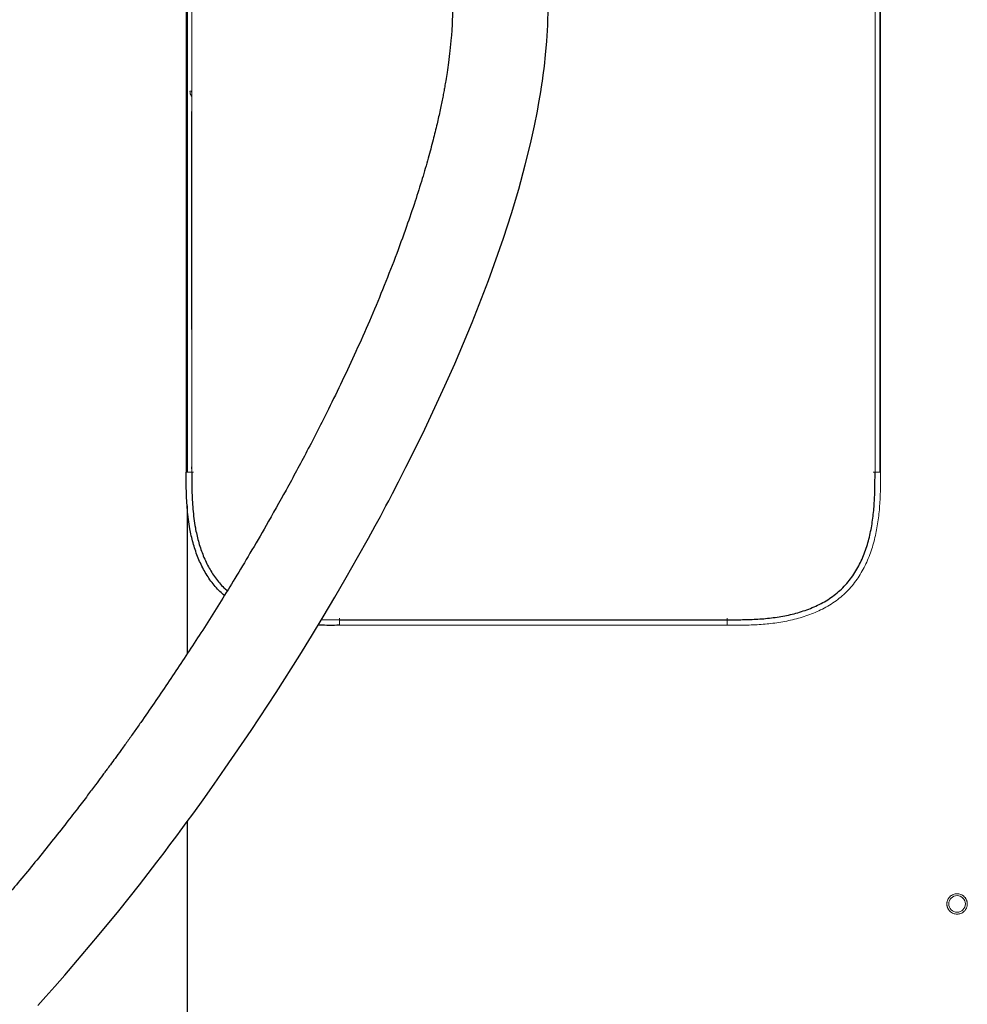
# Paper-space layout '_Front' of a CAD drawing. Header units: millimetres. Extents: x -1506 to 1507, y 5 to 2555.
# Tile 3 of 55: x -1124 to -781, y 347 to 702. Entities that reach past the tile are written whole.
import ezdxf

# ---------------------------------------------------------------- set-up
doc = ezdxf.new("R2010")
doc.units = ezdxf.units.MM

psp = doc.layouts.new('_Front')

# ---------------------------------------------------------------- linework, layer by layer
at = {"color": 144, "linetype": 'Continuous', "lineweight": 18}
for p, q in [((-1063.43, 539.12), (-1063.43, 1409.12)), ((-1063.17, 1409.12), (-1063.17, 539.12)), ((-1061.43, 1409.12), (-1061.43, 539.12)), ((-814.7, 539.12), (-814.7, 1409.12)), ((-812.97, 539.12), (-812.97, 1409.12)), ((-812.7, 1409.12), (-812.7, 539.12)), ((-1061.56, 676.63), (-1062.06, 676.63)), ((-1061.43, 675.86), (-1061.56, 676.63)), ((-1061.43, 676.63), (-1061.53, 676.63)), ((-1061.53, 676.63), (-1061.43, 676.02)), ((-1061.43, 674.99), (-1061.6, 674.9)), ((-1061.53, 669.3), (-1061.53, 590.59)), ((-1061.43, 669.3), (-1061.53, 669.3)), ((-814.6, 669.3), (-814.7, 669.91)), ((-814.6, 669.3), (-814.7, 669.3)), ((-1061.43, 590.59), (-1061.53, 590.59)), ((-814.6, 590.59), (-814.7, 590.59)), ((-814.6, 540.24), (-814.7, 540.85)), ((-1060.79, 539.12), (-1063.43, 539.12)), ((-1061.43, 540.24), (-1061.53, 540.24)), ((-815.34, 539.12), (-812.7, 539.12)), ((-814.6, 539.12), (-814.6, 540.24)), ((-1008.07, 486.39), (-1008.07, 483.76)), ((-868.07, 483.76), (-1008.07, 483.76)), ((-868.07, 486.39), (-868.07, 483.76))]:
    psp.add_line(p, q, dxfattribs=at)
at = {"color": 7, "linetype": 'Continuous', "lineweight": 25}
for p, q in [((-1063.07, 1409.12), (-1063.07, 539.12)), ((-814.6, 540.24), (-814.7, 540.24)), ((-1063.07, 526.96), (-1063.07, 473.44)), ((-1014.54, 485.82), (-1008.07, 485.76)), ((-1008.07, 485.76), (-868.07, 485.76)), ((-1063.07, 412.86), (-1063.07, 150.12))]:
    psp.add_line(p, q, dxfattribs=at)
at = {"color": 7, "linetype": 'Continuous', "lineweight": 25, "flags": 128}
psp.add_lwpolyline([(-1116.98, 346.39), (-1114.05, 349.65), (-1110.82, 353.3), (-1107.29, 357.34), (-1101.3, 364.32), (-1094.79, 372.09), (-1087.8, 380.66), (-1080.33, 390.07), (-1077.16, 394.13), (-1074.06, 398.16), (-1071.43, 401.62), (-1069.29, 404.46), (-1067.64, 406.68), (-1066.47, 408.24), (-1065.64, 409.36), (-1064.64, 410.72), (-1063.42, 412.37), (-1060.71, 416.08), (-1057.33, 420.76), (-1053.35, 426.35), (-1049.31, 432.12), (-1039.95, 445.81), (-1030.99, 459.43), (-1022.39, 472.98), (-1018.15, 479.86), (-1013.94, 486.82), (-1009.76, 493.87), (-1005.62, 500.99), (-1001.52, 508.2), (-997.6, 515.23), (-995.16, 519.7), (-993.32, 523.1), (-992.07, 525.44), (-991.31, 526.88), (-990.31, 528.75), (-988.95, 531.34), (-986.77, 535.55), (-984.06, 540.84), (-980.87, 547.23), (-977.25, 554.63), (-973.59, 562.36), (-969.98, 570.21), (-966.45, 578.18), (-960.18, 593.06), (-954.28, 608.23), (-948.85, 623.63), (-946.01, 632.45), (-943.37, 641.29), (-941, 650.03), (-939.11, 657.69), (-937.68, 664.13), (-936.63, 669.39), (-936.05, 672.58), (-935.6, 675.15), (-935.28, 677.12), (-935.07, 678.49), (-935.03, 678.74), (-934.99, 679.02), (-934.81, 680.28), (-934.5, 682.5), (-934.09, 685.67), (-933.65, 689.75), (-933.22, 694.71), (-932.89, 700.49), (-932.75, 707.01)], dxfattribs=at)
at = {"color": 144, "linetype": 'Continuous', "lineweight": 18}
psp.add_circle((-785.07, 383.12), 3, dxfattribs=at)
at = {"color": 7, "linetype": 'Continuous', "lineweight": 25}
for points, knots in [([(-967.25, 706.97), (-967.28, 705.1), (-967.32, 701.57), (-967.67, 696.3), (-968.13, 691.53), (-968.65, 687.3), (-969.17, 683.68), (-969.64, 680.74), (-970.05, 678.4), (-970.41, 676.4), (-970.8, 674.41), (-971.23, 672.22), (-971.9, 669.04), (-972.89, 664.64), (-974.32, 658.84), (-976.08, 652.25), (-978.23, 644.86), (-980.82, 636.63), (-984.05, 627.12), (-987.94, 616.47), (-992.43, 605.07), (-997.18, 593.75), (-1002.05, 582.77), (-1007, 572.15), (-1012.85, 560.12), (-1019.58, 546.96), (-1027.12, 532.94), (-1034.02, 520.66), (-1040.21, 510.03), (-1045.64, 500.97), (-1050.73, 492.68), (-1055.63, 484.88), (-1062.03, 474.91), (-1070.04, 462.8), (-1077.36, 452.17), (-1082.24, 445.24), (-1084.65, 441.85), (-1086.94, 438.68), (-1088.97, 435.87), (-1090.64, 433.59), (-1091.94, 431.82), (-1093.03, 430.34), (-1094.38, 428.52), (-1096.39, 425.83), (-1099.28, 421.99), (-1102.99, 417.13), (-1107.54, 411.26), (-1114.39, 402.58), (-1123.23, 391.75), (-1133.71, 379.44), (-1143.88, 367.99), (-1153.73, 357.38), (-1163.2, 347.61), (-1172.23, 338.71), (-1179.33, 332.02), (-1184.55, 327.26), (-1188.01, 324.16), (-1191.33, 321.26), (-1194.29, 318.71), (-1196.54, 316.81), (-1198.08, 315.53), (-1199.3, 314.52), (-1200.77, 313.31), (-1202.75, 311.7), (-1205.27, 309.69), (-1208.76, 306.95), (-1213.31, 303.48), (-1218.75, 299.5), (-1224.35, 295.61), (-1229.73, 292.04), (-1234.84, 288.84), (-1239.68, 285.98), (-1244.23, 283.43), (-1249.17, 280.83), (-1254.36, 278.31), (-1259.66, 275.98), (-1263.64, 274.41), (-1266.45, 273.38), (-1268.3, 272.74), (-1270.31, 272.08), (-1272.87, 271.3), (-1276.38, 270.33), (-1281.44, 269.17), (-1287.37, 268.22), (-1293.5, 267.82), (-1298.66, 267.94), (-1302.72, 268.38), (-1305.86, 268.96), (-1308.24, 269.53), (-1310.22, 270.11), (-1312.12, 270.75), (-1314.32, 271.6), (-1317.11, 272.87), (-1320.33, 274.65), (-1323.65, 276.85), (-1326.68, 279.2), (-1329.37, 281.56), (-1331.66, 283.78), (-1333.5, 285.71), (-1334.9, 287.27), (-1336.07, 288.63), (-1337.22, 290.02), (-1338.39, 291.48), (-1340.32, 294.01), (-1343.02, 297.83), (-1346.45, 303.23), (-1349.98, 309.41), (-1353.57, 316.42), (-1357.2, 324.32), (-1360.83, 333.14), (-1364.43, 342.89), (-1368.5, 355.18), (-1372.78, 370.01), (-1377.08, 387.33), (-1380.92, 405.33), (-1384.35, 423.86), (-1387.7, 444.8), (-1390.86, 468.07), (-1393.73, 493.57), (-1396.16, 519.73), (-1398.16, 546.35), (-1399.78, 573.23), (-1401.01, 599.57), (-1401.92, 625.2), (-1402.62, 652.7), (-1403.09, 682.73), (-1403.25, 715.99), (-1403.08, 750.49), (-1402.6, 786.21), (-1401.79, 823.11), (-1400.66, 861.17), (-1399.25, 899.66), (-1397.56, 938.52), (-1395.63, 977.67), (-1393.44, 1017.71), (-1390.98, 1058.58), (-1388.27, 1100.25), (-1385.14, 1145.24), (-1381.55, 1193.56), (-1377.47, 1245.22), (-1373.1, 1297.61), (-1368.44, 1350.96), (-1363.5, 1405.15), (-1358.29, 1460.26), (-1352.84, 1516.09), (-1347.16, 1572.75), (-1341.25, 1630.14), (-1335.17, 1687.98), (-1329.5, 1741.01), (-1324.32, 1789), (-1319.66, 1831.77), (-1315.03, 1874.13), (-1310.45, 1915.91), (-1305.97, 1956.92), (-1302.08, 1992.77), (-1298.77, 2023.5), (-1296.03, 2049.24), (-1293.4, 2074.31), (-1290.89, 2098.63), (-1288.52, 2122.12), (-1286.31, 2144.71), (-1284.41, 2164.92), (-1282.8, 2182.81), (-1281.45, 2198.5), (-1280.25, 2213.43), (-1279.18, 2227.57), (-1278.3, 2240.24), (-1277.58, 2251.53), (-1276.98, 2261.59), (-1276.52, 2270.26), (-1276.16, 2277.63), (-1275.88, 2283.87), (-1275.66, 2289.67), (-1275.49, 2294.99), (-1275.38, 2299.8), (-1275.31, 2304.09), (-1275.3, 2307.75), (-1275.31, 2310.07), (-1275.34, 2311.03), (-1275.35, 2311.14)], [0, 0, 0, 0, 0.002986, 0.005645, 0.007983, 0.009999, 0.011693, 0.013062, 0.014054, 0.014865, 0.015744, 0.0167, 0.017732, 0.0199, 0.022354, 0.025101, 0.028151, 0.031515, 0.035206, 0.039743, 0.044418, 0.048978, 0.053412, 0.057709, 0.061861, 0.068064, 0.073845, 0.079175, 0.083357, 0.087179, 0.090631, 0.093909, 0.097161, 0.103467, 0.10965, 0.111174, 0.11269, 0.114166, 0.115432, 0.116461, 0.117254, 0.117814, 0.118469, 0.11973, 0.121477, 0.123707, 0.126418, 0.129602, 0.135819, 0.14175, 0.147387, 0.152727, 0.157767, 0.162491, 0.166858, 0.168665, 0.170404, 0.172078, 0.173617, 0.174808, 0.175395, 0.175884, 0.176587, 0.177552, 0.178773, 0.180243, 0.182588, 0.185291, 0.187925, 0.190396, 0.192711, 0.194874, 0.196892, 0.19877, 0.201362, 0.203637, 0.205568, 0.206411, 0.207178, 0.207889, 0.208917, 0.210385, 0.212253, 0.215186, 0.217683, 0.219798, 0.22158, 0.222786, 0.223806, 0.22465, 0.225367, 0.226299, 0.227524, 0.229063, 0.23074, 0.232255, 0.233592, 0.234935, 0.235961, 0.23667, 0.237329, 0.238011, 0.238718, 0.23945, 0.241602, 0.243971, 0.246605, 0.249503, 0.252684, 0.25617, 0.25998, 0.264066, 0.270324, 0.276816, 0.283501, 0.290342, 0.297301, 0.306536, 0.31584, 0.325145, 0.335043, 0.344799, 0.354348, 0.363633, 0.372608, 0.384171, 0.39619, 0.408657, 0.421564, 0.434903, 0.448661, 0.462826, 0.476651, 0.490816, 0.505307, 0.520107, 0.535197, 0.55056, 0.568985, 0.58772, 0.606726, 0.625959, 0.64577, 0.665719, 0.685976, 0.706593, 0.727488, 0.748568, 0.769727, 0.785418, 0.801037, 0.816527, 0.83183, 0.846881, 0.861615, 0.871325, 0.880838, 0.890131, 0.899183, 0.907971, 0.916473, 0.924669, 0.930956, 0.937027, 0.942874, 0.948506, 0.953961, 0.958467, 0.962976, 0.96752, 0.970981, 0.974516, 0.978158, 0.981945, 0.985921, 0.990133, 0.994624, 0.999378, 1, 1, 1, 1]), ([(-1049.63, 494.51), (-1050.17, 494.97), (-1051.97, 496.52), (-1054.56, 499.67), (-1057.28, 503.94), (-1059.4, 508.62), (-1061.02, 513.56), (-1062.28, 519.17), (-1063.07, 525.42), (-1063.41, 532.27), (-1063.42, 536.84), (-1063.43, 539.12)], [0, 0, 0, 0, 0.044237, 0.147852, 0.25154, 0.358863, 0.466611, 0.574173, 0.715892, 0.857945, 1, 1, 1, 1]), ([(-1061.43, 539.12), (-1061.42, 536.88), (-1061.41, 532.39), (-1061.08, 525.66), (-1060.31, 519.56), (-1059.1, 514.13), (-1057.55, 509.39), (-1055.53, 504.92), (-1052.95, 500.87), (-1050.59, 497.99), (-1048.99, 496.6), (-1048.57, 496.23)], [0, 0, 0, 0, 0.145722, 0.291442, 0.436814, 0.5446, 0.652569, 0.760106, 0.862088, 0.963995, 1, 1, 1, 1]), ([(-868.07, 485.76), (-866.21, 485.76), (-864.36, 485.76), (-860.65, 485.82), (-858.8, 485.88), (-855.11, 486.11), (-853.27, 486.28), (-850.51, 486.64), (-849.59, 486.78), (-847.76, 487.09), (-846.84, 487.27), (-844.13, 487.86), (-842.34, 488.34), (-838.84, 489.5), (-837.12, 490.18), (-834.61, 491.38), (-833.78, 491.82), (-832.17, 492.75), (-831.38, 493.25), (-829.09, 494.83), (-827.66, 496.01), (-825.67, 497.99), (-825.04, 498.68), (-823.84, 500.12), (-823.28, 500.87), (-821.69, 503.16), (-820.77, 504.76), (-819.57, 507.25), (-819.19, 508.1), (-818.5, 509.83), (-818.18, 510.71), (-817.3, 513.35), (-816.82, 515.14), (-816.03, 518.76), (-815.72, 520.58), (-815.24, 524.26), (-815.07, 526.12), (-814.83, 529.83), (-814.77, 531.69), (-814.71, 535.4), (-814.7, 537.26), (-814.7, 539.12)], [0, 0, 0, 0, 0.0625, 0.0625, 0.125, 0.125, 0.1875, 0.1875, 0.21875, 0.21875, 0.25, 0.25, 0.3125, 0.3125, 0.375, 0.375, 0.40625, 0.40625, 0.4375, 0.4375, 0.5, 0.5, 0.53125, 0.53125, 0.5625, 0.5625, 0.625, 0.625, 0.65625, 0.65625, 0.6875, 0.6875, 0.75, 0.75, 0.8125, 0.8125, 0.875, 0.875, 0.9375, 0.9375, 1, 1, 1, 1]), ([(-1008.07, 483.76), (-1010.48, 483.73), (-1013.04, 483.69), (-1015.59, 483.85), (-1015.73, 483.86)], [0, 0, 0, 0, 0.945403, 1, 1, 1, 1])]:
    psp.add_open_spline(points, degree=3, knots=knots, dxfattribs=at)
at = {"color": 144, "linetype": 'Continuous', "lineweight": 18}
for points, knots in [([(-1062.06, 676.63), (-1062.06, 676.32), (-1062.02, 676.03), (-1061.86, 675.44), (-1061.75, 675.16), (-1061.6, 674.9)], [0, 0, 0, 0, 0.5, 0.5, 1, 1, 1, 1]), ([(-814.7, 589.9), (-814.68, 589.95), (-814.6, 590.17), (-814.6, 590.41), (-814.6, 590.59)], [0, 0, 0, 0, 0.233066, 1, 1, 1, 1]), ([(-1061.43, 540.93), (-1061.45, 540.88), (-1061.53, 540.66), (-1061.53, 540.42), (-1061.53, 540.24)], [0, 0, 0, 0, 0.2330658, 1, 1, 1, 1]), ([(-812.7, 539.12), (-812.7, 537.19), (-812.71, 535.27), (-812.78, 531.42), (-812.84, 529.5), (-813.1, 525.66), (-813.28, 523.74), (-813.8, 519.93), (-814.13, 518.04), (-814.97, 514.31), (-815.48, 512.46), (-816.41, 509.72), (-816.75, 508.81), (-817.48, 507.03), (-817.87, 506.16), (-819.13, 503.58), (-820.1, 501.93), (-821.75, 499.57), (-822.34, 498.8), (-823.58, 497.32), (-824.24, 496.6), (-826.3, 494.55), (-827.77, 493.32), (-830.13, 491.67), (-830.94, 491.16), (-832.61, 490.18), (-833.47, 489.73), (-836.06, 488.46), (-837.83, 487.74), (-841.45, 486.52), (-843.29, 486.01), (-846.1, 485.38), (-847.04, 485.19), (-848.94, 484.86), (-849.89, 484.71), (-852.75, 484.33), (-854.65, 484.15), (-858.48, 483.9), (-860.39, 483.83), (-864.23, 483.76), (-866.15, 483.76), (-868.07, 483.76)], [0, 0, 0, 0, 0.0625, 0.0625, 0.125, 0.125, 0.1875, 0.1875, 0.25, 0.25, 0.3125, 0.3125, 0.34375, 0.34375, 0.375, 0.375, 0.4375, 0.4375, 0.46875, 0.46875, 0.5, 0.5, 0.5625, 0.5625, 0.59375, 0.59375, 0.625, 0.625, 0.6875, 0.6875, 0.75, 0.75, 0.78125, 0.78125, 0.8125, 0.8125, 0.875, 0.875, 0.9375, 0.9375, 1, 1, 1, 1]), ([(-781.38, 383.12), (-781.38, 383.19), (-781.38, 383.32), (-781.4, 383.52), (-781.42, 383.71), (-781.46, 383.91), (-781.51, 384.1), (-781.56, 384.29), (-781.65, 384.53), (-781.78, 384.82), (-781.97, 385.14), (-782.2, 385.45), (-782.54, 385.83), (-783.03, 386.23), (-783.68, 386.57), (-784.37, 386.77), (-785.07, 386.83), (-785.76, 386.77), (-786.45, 386.57), (-787.1, 386.23), (-787.59, 385.83), (-787.93, 385.45), (-788.16, 385.14), (-788.35, 384.82), (-788.5, 384.49), (-788.62, 384.15), (-788.7, 383.81), (-788.75, 383.47), (-788.75, 383.24), (-788.76, 383.12)], [0, 0, 0, 0, 0.0172769, 0.0344302, 0.0515097, 0.0685658, 0.085649, 0.1028097, 0.1200975, 0.1522516, 0.1844511, 0.2172894, 0.2501741, 0.3158091, 0.3800802, 0.4400244, 0.5000144, 0.5599587, 0.6199487, 0.6842198, 0.7498548, 0.7826931, 0.8155778, 0.8477318, 0.8799314, 0.9100752, 0.9399544, 0.9698393, 1, 1, 1, 1]), ([(-788.76, 383.12), (-788.75, 383.05), (-788.75, 382.92), (-788.74, 382.72), (-788.71, 382.52), (-788.67, 382.33), (-788.63, 382.14), (-788.57, 381.95), (-788.48, 381.71), (-788.35, 381.42), (-788.16, 381.09), (-787.94, 380.79), (-787.59, 380.41), (-787.1, 380.01), (-786.45, 379.67), (-785.76, 379.47), (-785.07, 379.41), (-784.37, 379.47), (-783.68, 379.67), (-783.03, 380.01), (-782.54, 380.41), (-782.2, 380.79), (-781.97, 381.09), (-781.78, 381.42), (-781.63, 381.75), (-781.52, 382.09), (-781.44, 382.43), (-781.39, 382.77), (-781.38, 383), (-781.38, 383.12)], [0, 0, 0, 0, 0.017277, 0.03443, 0.05151, 0.068566, 0.085649, 0.10281, 0.120098, 0.152252, 0.184451, 0.217289, 0.250174, 0.315809, 0.38008, 0.440024, 0.500014, 0.559959, 0.619949, 0.68422, 0.749855, 0.782693, 0.815578, 0.847732, 0.879931, 0.910075, 0.939954, 0.969839, 1, 1, 1, 1])]:
    psp.add_open_spline(points, degree=3, knots=knots, dxfattribs=at)

doc.saveas('drawing.dxf')
